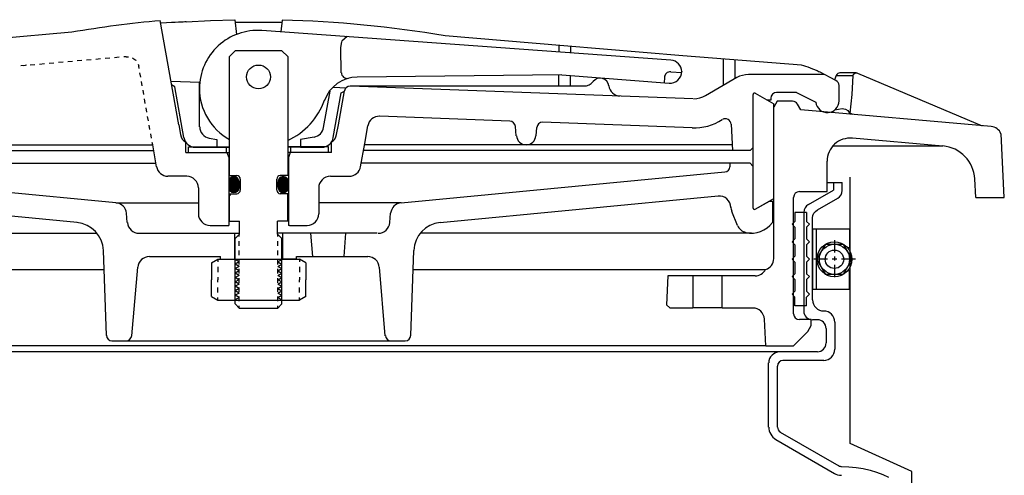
# Model space of a CAD drawing. Extents: x -285 to 5863, y 308 to 3178.
# Tile 174 of 256: x 483 to 494, y 982 to 987. Entities that reach past the tile are written whole.
import ezdxf

# ---------------------------------------------------------------- set-up
doc = ezdxf.new("R2010")
doc.units = 0
doc.header["$MEASUREMENT"] = 0
doc.layers.get('DEFPOINTS').update_dxf_attribs({"linetype": 'CONTINUOUS'})
doc.layers.add('SPILL-BUCKET', color=1, linetype='CONTINUOUS')

msp = doc.modelspace()

# ---------------------------------------------------------------- linework, layer by layer
at = {"layer": 'DEFPOINTS', "linetype": 'Continuous'}
msp.add_lwpolyline([(492.54201, 978.26586), (492.54201, 982.07148), (491.87954, 982.37301), (491.87954, 985.23223)], dxfattribs=at)
at = {"layer": 'SPILL-BUCKET', "linetype": 'Continuous'}
for p, q in [((484.67653, 985.79621), (484.47929, 986.91462)), ((484.54539, 986.89117), (484.48355, 986.88797)), ((484.59763, 986.8933), (484.54539, 986.89117)), ((484.64028, 986.89543), (484.59763, 986.8933)), ((484.67546, 986.89756), (484.64028, 986.89543)), ((484.70425, 986.89863), (484.67546, 986.89756)), ((484.72451, 986.8997), (484.70425, 986.89863)), ((484.7405, 986.90076), (484.72451, 986.8997)), ((484.7501, 986.90076), (484.7405, 986.90076)), ((484.75543, 986.90183), (484.7501, 986.90076)), ((484.75543, 986.90183), (485.01664, 986.91569)), ((485.01664, 986.91569), (485.27785, 986.92529)), ((485.27785, 986.92529), (485.29491, 986.76749)), ((485.53373, 986.8965), (485.28105, 986.8933)), ((485.78535, 986.89437), (485.53373, 986.8965)), ((485.77468, 986.79415), (485.78854, 986.91996)), ((483.53146, 986.79095), (479.88517, 986.46897)), ((489.95727, 986.49029), (485.56891, 986.80907)), ((488.809, 986.64595), (487.53493, 986.75043)), ((486.41652, 986.62356), (486.42718, 986.68966)), ((486.48475, 986.74297), (486.42825, 986.69606)), ((488.75569, 986.65021), (488.75569, 986.57772)), ((490.08307, 986.53827), (488.809, 986.64595)), ((485.22028, 986.52867), (485.28318, 986.59158)), ((485.78321, 986.59158), (485.28318, 986.59158)), ((485.78321, 986.59158), (485.84612, 986.52867)), ((486.42078, 986.35595), (486.41652, 986.62356)), ((488.88043, 986.63955), (488.88043, 986.56812)), ((491.35715, 986.43698), (490.08307, 986.53827)), ((483.03463, 986.43272), (482.98452, 986.42845)), ((483.04209, 986.43591), (483.01331, 986.43058)), ((483.13485, 986.44125), (483.08474, 986.43698)), ((483.23507, 986.45084), (483.18496, 986.44551)), ((483.33529, 986.45937), (483.28518, 986.45511)), ((483.43658, 986.4679), (483.38646, 986.46363)), ((483.53679, 986.47749), (483.48669, 986.47216)), ((483.63702, 986.48602), (483.5869, 986.48176)), ((483.73723, 986.49455), (483.68713, 986.49029)), ((483.83745, 986.50308), (483.78734, 986.49882)), ((483.93767, 986.51268), (483.88757, 986.50841)), ((484.03896, 986.52121), (483.98885, 986.51694)), ((484.11359, 986.5276), (484.08907, 986.52547)), ((484.11359, 986.5276), (484.13705, 986.52654)), ((484.18076, 986.51481), (484.18503, 986.51268)), ((484.18503, 986.51268), (484.21488, 986.49029)), ((484.21488, 986.49029), (484.21701, 986.48602)), ((484.24047, 986.44658), (484.24793, 986.42525)), ((485.22028, 985.25247), (485.22028, 986.52867)), ((485.84612, 986.52867), (485.84612, 985.25247)), ((490.51807, 986.50308), (490.51807, 986.21842)), ((490.64281, 986.49242), (490.64281, 986.28985)), ((484.25219, 986.4018), (484.24793, 986.42525)), ((484.26925, 986.30797), (484.26072, 986.35488)), ((488.78768, 986.33143), (486.5903, 986.30797)), ((488.75569, 986.21202), (488.75569, 986.33036)), ((488.78768, 986.33143), (489.93807, 986.24294)), ((489.95407, 986.36555), (490.07241, 986.35702)), ((490.07241, 986.36874), (490.07241, 986.36661)), ((490.07348, 986.35702), (490.07241, 986.35702)), ((491.6013, 986.33569), (490.78888, 986.33569)), ((491.72711, 986.27172), (491.54906, 986.36342)), ((491.7367, 986.33569), (491.7303, 986.3261)), ((491.74736, 986.34636), (491.7367, 986.33569)), ((491.75909, 986.35169), (491.74736, 986.34636)), ((491.76869, 986.35275), (491.75909, 986.35169)), ((491.94034, 986.35275), (491.76869, 986.35275)), ((491.91262, 986.3261), (491.91688, 986.33996)), ((491.91688, 986.33996), (491.92541, 986.34849)), ((491.92541, 986.34849), (491.93288, 986.35169)), ((491.93288, 986.35169), (491.94034, 986.35275)), ((491.94567, 986.35275), (491.94034, 986.35275)), ((491.94567, 986.35275), (491.95207, 986.35275)), ((491.95207, 986.35275), (491.9574, 986.35062)), ((491.9574, 986.35062), (493.29544, 985.78449)), ((484.28525, 986.21415), (484.27672, 986.26106)), ((484.90042, 986.24933), (484.59443, 986.26106)), ((484.63495, 986.20562), (484.59977, 986.22481)), ((484.90042, 985.77596), (484.90042, 986.24933)), ((488.88043, 986.21202), (488.88043, 986.32397)), ((489.8869, 986.30478), (489.88583, 986.24614)), ((490.66414, 986.30264), (490.32936, 986.1086)), ((491.7303, 986.3261), (491.71218, 986.27919)), ((491.7303, 986.3261), (491.91262, 986.3261)), ((491.89983, 986.12139), (491.91262, 986.3261)), ((484.3023, 986.12033), (484.29377, 986.16724)), ((484.7309, 985.65868), (484.63495, 986.20562)), ((486.231, 985.76529), (486.30031, 986.15658)), ((486.33442, 985.65868), (486.41972, 986.13845)), ((486.47196, 986.1907), (486.33655, 986.19603)), ((486.38986, 985.79621), (486.45383, 986.16084)), ((486.41972, 986.13845), (486.4549, 986.15871)), ((489.0233, 986.21202), (486.51674, 986.21202)), ((490.19502, 986.07555), (486.5178, 986.21202)), ((490.83685, 986.12139), (490.83685, 984.9017)), ((490.86031, 986.13525), (491.05968, 986.02011)), ((491.3049, 986.14272), (491.0906, 986.14272)), ((491.3049, 986.14272), (491.51067, 986.03823)), ((491.76016, 986.05209), (491.76016, 986.21415)), ((491.88063, 985.91989), (491.89983, 986.12139)), ((484.3183, 986.0265), (484.30977, 986.07342)), ((491.02876, 986.06169), (490.98612, 986.06169)), ((491.02876, 986.06169), (490.98612, 986.06169)), ((491.02876, 986.08088), (491.02876, 986.06169)), ((491.09593, 986.0489), (491.05968, 985.98706)), ((491.05968, 985.00405), (491.05968, 986.02011)), ((491.26119, 986.0489), (491.09593, 986.0489)), ((491.35075, 985.9572), (491.31556, 986.01798)), ((484.33536, 985.93268), (484.32683, 985.97959)), ((491.05968, 984.36008), (491.05968, 985.98706)), ((493.3914, 985.77915), (491.35075, 985.9572)), ((491.71644, 985.9572), (491.79321, 985.97)), ((491.79321, 985.97), (491.82946, 985.96467)), ((491.82946, 985.96467), (491.85505, 985.95081)), ((491.85505, 985.95081), (491.87957, 985.91136)), ((491.88063, 985.91989), (491.87957, 985.91136)), ((491.90942, 985.90816), (491.88063, 985.91989)), ((484.35135, 985.83886), (484.34282, 985.88577)), ((488.229, 985.83566), (486.83339, 985.8879)), ((490.18329, 985.76316), (488.57977, 985.82287)), ((490.60336, 985.80261), (490.61829, 985.51901)), ((484.36841, 985.74504), (484.35988, 985.79195)), ((484.3844, 985.65121), (484.37587, 985.69813)), ((484.67653, 985.79621), (484.69466, 985.69066)), ((486.37067, 985.69066), (486.38986, 985.79621)), ((486.6724, 985.59684), (486.70545, 985.78449)), ((488.29831, 985.67787), (488.28871, 985.77915)), ((488.51047, 985.67787), (488.51794, 985.76849)), ((493.5332, 985.01471), (493.49801, 985.69919)), ((484.39719, 985.58085), (484.39293, 985.6043)), ((484.75223, 985.49769), (484.75223, 985.60869)), ((485.00384, 985.65228), (485.08381, 985.63842)), ((485.08381, 985.63842), (485.08381, 985.55526)), ((486.12972, 985.66401), (485.98259, 985.63842)), ((485.98259, 985.63842), (485.98259, 985.55526)), ((486.31417, 985.49769), (486.31417, 985.60857)), ((486.62762, 985.34629), (486.6724, 985.59684)), ((492.8743, 985.56805), (491.90409, 985.65335)), ((480.4513, 985.58085), (482.99945, 985.58085)), ((480.4513, 985.51901), (484.40785, 985.51901)), ((482.99945, 985.58085), (484.39719, 985.58085)), ((484.43771, 985.34629), (484.39719, 985.58085)), ((484.75223, 985.49769), (485.22028, 985.49769)), ((484.75223, 985.49769), (485.22028, 985.49769)), ((484.78208, 985.55952), (485.22028, 985.55952)), ((484.78208, 985.55846), (484.78315, 985.55952)), ((484.78208, 985.49769), (484.78208, 985.55952)), ((484.85458, 985.55526), (485.08381, 985.55526)), ((485.08381, 985.55526), (485.22028, 985.55526)), ((485.18936, 985.49769), (485.18936, 985.55952)), ((485.19256, 985.49769), (485.21281, 985.44331)), ((486.28431, 985.55952), (485.84612, 985.55952)), ((485.98259, 985.55526), (485.84612, 985.55526)), ((486.28431, 985.49769), (485.84612, 985.49769)), ((486.31417, 985.49769), (485.84612, 985.49769)), ((485.87277, 985.49769), (485.85358, 985.44331)), ((485.87704, 985.56059), (485.87704, 985.49769)), ((485.98259, 985.55526), (486.21181, 985.55526)), ((486.28431, 985.49769), (486.28431, 985.55952)), ((490.61509, 985.51901), (486.65854, 985.51901)), ((488.38786, 985.58085), (486.6692, 985.58085)), ((490.61509, 985.58085), (488.38786, 985.58085)), ((490.80594, 985.51901), (490.61509, 985.51901)), ((490.83685, 985.54993), (490.80594, 985.51901)), ((492.8743, 985.56805), (491.69299, 985.56805)), ((480.26046, 985.38361), (484.43131, 985.38361)), ((485.21281, 985.44331), (485.21281, 984.71618)), ((485.85358, 985.44331), (485.85358, 984.71618)), ((490.80594, 985.38361), (486.63402, 985.38361)), ((490.59057, 985.34416), (490.59377, 985.38361)), ((490.83685, 985.35162), (490.80594, 985.38361)), ((491.63222, 985.07975), (491.63222, 985.40386)), ((484.00378, 984.95927), (480.52913, 985.28978)), ((487.06262, 984.95927), (490.5362, 985.28978)), ((484.76289, 985.24287), (484.56138, 985.24287)), ((485.22028, 985.25247), (485.30024, 985.25247)), ((485.33862, 985.09467), (485.33862, 985.21302)), ((485.72777, 985.09467), (485.72777, 985.21302)), ((485.84612, 985.25247), (485.76615, 985.25247)), ((486.3035, 985.24287), (486.50501, 985.24287)), ((491.63222, 985.17464), (491.79428, 985.17464)), ((491.70045, 985.17464), (491.70045, 985.09361)), ((493.22614, 985.01471), (493.21654, 985.21409)), ((484.88763, 985.11813), (484.88763, 984.84093)), ((486.17876, 985.11813), (486.17876, 984.84093)), ((491.33476, 985.07975), (491.63222, 985.07975)), ((491.43391, 984.93901), (491.70045, 985.09361)), ((483.58584, 984.7471), (480.60376, 985.03177)), ((484.00378, 984.95927), (484.88763, 984.95927)), ((485.22028, 985.05523), (485.30024, 985.05523)), ((485.23733, 985.05523), (485.22028, 985.03817)), ((485.22028, 984.76203), (485.22028, 985.05523)), ((485.84612, 985.05523), (485.76615, 985.05523)), ((485.84612, 984.76203), (485.84612, 985.05523)), ((487.06262, 984.95927), (486.17876, 984.95927)), ((487.48055, 984.7471), (490.46263, 985.03177)), ((490.86031, 984.8889), (491.05968, 985.00405)), ((490.86031, 984.8889), (491.01277, 984.97633)), ((491.01277, 984.97633), (491.04476, 984.97633)), ((491.04476, 984.97633), (491.04476, 984.74604)), ((491.27292, 983.76623), (491.27292, 985.01684)), ((493.22614, 985.01471), (493.33169, 985.01471)), ((493.33169, 985.01471), (493.5332, 985.01471)), ((490.6716, 984.71405), (490.60869, 984.86651)), ((491.41259, 984.85265), (491.28784, 984.85265)), ((491.28784, 984.85265), (491.28784, 984.75883)), ((491.38167, 984.85585), (491.38167, 983.79608)), ((491.41259, 984.85265), (491.41259, 984.75883)), ((484.12532, 984.74497), (484.11679, 984.84519)), ((485.22028, 984.76203), (485.33009, 984.76203)), ((485.33009, 984.62236), (485.33009, 984.76203)), ((485.7363, 984.62236), (485.7363, 984.76203)), ((485.84612, 984.76203), (485.7363, 984.76203)), ((486.94107, 984.74497), (486.9496, 984.84519)), ((491.25693, 984.72791), (491.28784, 984.75883)), ((491.44457, 984.72791), (491.41259, 984.75883)), ((485.01237, 984.71618), (485.21281, 984.71618)), ((485.86637, 984.71618), (485.85358, 984.71618)), ((485.86637, 984.71618), (486.05402, 984.71618)), ((491.25693, 984.72791), (491.28784, 984.69593)), ((491.28784, 984.69593), (491.28784, 984.57118)), ((491.44457, 984.72791), (491.41259, 984.69593)), ((491.41259, 984.69593), (491.41259, 984.57118)), ((480.24446, 984.63302), (483.79907, 984.63302)), ((484.25006, 984.63089), (485.33009, 984.63089)), ((485.27572, 984.63089), (485.27572, 984.35155)), ((485.33009, 984.62236), (485.28318, 984.57545)), ((485.28318, 983.87178), (485.28318, 984.57545)), ((485.32689, 984.59464), (485.32689, 984.61916)), ((485.32689, 984.49549), (485.32689, 984.54453)), ((486.80567, 984.63089), (485.7363, 984.63089)), ((485.7363, 984.62236), (485.78321, 984.57545)), ((485.7395, 984.59464), (485.7395, 984.61916)), ((485.7395, 984.49549), (485.7395, 984.54453)), ((485.78321, 983.87178), (485.78321, 984.57545)), ((485.79068, 984.63089), (485.79068, 984.35155)), ((486.11373, 984.38034), (486.0956, 984.63089)), ((486.45277, 984.38034), (486.46983, 984.63089)), ((490.82193, 984.63302), (487.26732, 984.63302)), ((491.25693, 984.54027), (491.28784, 984.57118)), ((491.25693, 984.54027), (491.28784, 984.50828)), ((491.44457, 984.54027), (491.41259, 984.57118)), ((491.44457, 984.54027), (491.41259, 984.50828)), ((483.90036, 983.5338), (483.86837, 984.44751)), ((485.32689, 984.39633), (485.32689, 984.44644)), ((485.7395, 984.39633), (485.7395, 984.44644)), ((487.16603, 983.5338), (487.19802, 984.44751)), ((491.28784, 984.50828), (491.28784, 984.38354)), ((491.41259, 984.50828), (491.41259, 984.38354)), ((484.36201, 984.38034), (485.12645, 984.38034)), ((485.0273, 984.31211), (485.09553, 984.35155)), ((485.09553, 984.35155), (485.97086, 984.35155)), ((485.09553, 984.35155), (485.09553, 984.32383)), ((485.12645, 984.35155), (485.12645, 984.38034)), ((485.12645, 984.35155), (485.27572, 984.35155)), ((485.32689, 984.29718), (485.32689, 984.34729)), ((485.7395, 984.29718), (485.7395, 984.34729)), ((485.93994, 984.35155), (485.79068, 984.35155)), ((485.93994, 984.35155), (485.93994, 984.38034)), ((485.93994, 984.38034), (486.70438, 984.38034)), ((486.03909, 984.31211), (485.97086, 984.35155)), ((485.97086, 984.35155), (485.97086, 984.32383)), ((491.25693, 984.35262), (491.28784, 984.38354)), ((491.25693, 984.35262), (491.28784, 984.32063)), ((491.28784, 984.32063), (491.28784, 984.19589)), ((491.44457, 984.35262), (491.41259, 984.38354)), ((491.44457, 984.35262), (491.41259, 984.32063)), ((491.41259, 984.32063), (491.41259, 984.19589)), ((480.09413, 984.24067), (483.87584, 984.24067)), ((484.1733, 983.5306), (484.23727, 984.26626)), ((485.0273, 984.31211), (485.0273, 984.13192)), ((485.09553, 984.26946), (485.09553, 984.21402)), ((485.32689, 984.19909), (485.32689, 984.24814)), ((485.7395, 984.19909), (485.7395, 984.24814)), ((485.97086, 984.26946), (485.97086, 984.21402)), ((486.03909, 984.31211), (486.03909, 984.13192)), ((486.89309, 983.5306), (486.82913, 984.26626)), ((487.19078, 984.24067), (490.97226, 984.24067)), ((485.0273, 983.95281), (485.0273, 984.13192)), ((485.09553, 984.15964), (485.09553, 984.13192)), ((485.09553, 984.10527), (485.09553, 984.13192)), ((485.32689, 984.09994), (485.32689, 984.14898)), ((485.7395, 984.09994), (485.7395, 984.14898)), ((485.97086, 984.15964), (485.97086, 984.13192)), ((485.97086, 984.10527), (485.97086, 984.13192)), ((486.03909, 983.95281), (486.03909, 984.13192)), ((489.92421, 984.17244), (489.90822, 983.86325)), ((490.19289, 984.17244), (489.92421, 984.17244)), ((490.19289, 984.17244), (490.19289, 983.82913)), ((490.50634, 984.17244), (490.19289, 984.17244)), ((490.50634, 983.82913), (490.50634, 984.17244)), ((490.86031, 984.17244), (490.50634, 984.17244)), ((491.25693, 984.16497), (491.28784, 984.19589)), ((491.25693, 984.16497), (491.28784, 984.13299)), ((491.28784, 984.13299), (491.28784, 984.00825)), ((491.44457, 984.16497), (491.41259, 984.19589)), ((491.44457, 984.16497), (491.41259, 984.13299)), ((491.41259, 984.13299), (491.41259, 984.00825)), ((485.09553, 983.99545), (485.09553, 984.04983)), ((485.32689, 984.00078), (485.32689, 984.04983)), ((485.7395, 984.00078), (485.7395, 984.04983)), ((485.97086, 983.99545), (485.97086, 984.04983)), ((491.25693, 983.97733), (491.28784, 984.00825)), ((491.44457, 983.97733), (491.41259, 984.00825)), ((485.0273, 983.95281), (485.09553, 983.91336)), ((485.09553, 983.91336), (485.09553, 983.94108)), ((485.09553, 983.91336), (485.97086, 983.91336)), ((485.32689, 983.90163), (485.32689, 983.95067)), ((485.7395, 983.90163), (485.7395, 983.95067)), ((486.03909, 983.95281), (485.97086, 983.91336)), ((485.97086, 983.91336), (485.97086, 983.94108)), ((491.25693, 983.97733), (491.28784, 983.94534)), ((491.28784, 983.85152), (491.28784, 983.94534)), ((491.44457, 983.97733), (491.41259, 983.94534)), ((491.41259, 983.85152), (491.41259, 983.94534)), ((485.33009, 983.8238), (485.28318, 983.87178)), ((485.32689, 983.827), (485.32689, 983.85259)), ((485.7363, 983.8238), (485.33009, 983.8238)), ((485.78321, 983.87178), (485.7363, 983.8238)), ((485.7395, 983.827), (485.7395, 983.85259)), ((489.90822, 983.86325), (489.9434, 983.82913)), ((489.9434, 983.82913), (490.19289, 983.82913)), ((490.50634, 983.82913), (490.19289, 983.82913)), ((490.50634, 983.82913), (490.83472, 983.82913)), ((491.41259, 983.85152), (491.28784, 983.85152)), ((490.97546, 983.42185), (490.95946, 983.70972)), ((491.4627, 983.70332), (491.33476, 983.70332)), ((491.4627, 983.64148), (491.4627, 983.70332)), ((491.52773, 983.70226), (491.47549, 983.70226)), ((491.42645, 983.57751), (491.4627, 983.63935)), ((491.4627, 983.63935), (491.4627, 983.64148)), ((491.62156, 983.60843), (491.62156, 983.45277)), ((491.71538, 983.67667), (491.71538, 983.38454)), ((483.96006, 983.47516), (487.10633, 983.47516)), ((491.27185, 983.42185), (491.42645, 983.57751)), ((485.53266, 983.42185), (480.09094, 983.42185)), ((490.90083, 983.42185), (480.16663, 983.42185)), ((490.97546, 983.42185), (485.53266, 983.42185)), ((490.97546, 983.42185), (491.27185, 983.42185)), ((491.12579, 983.35895), (479.94061, 983.35895)), ((491.52773, 983.35895), (491.12579, 983.35895)), ((491.59597, 983.26513), (491.15884, 983.26513)), ((491.00531, 982.54973), (491.00531, 983.23847)), ((491.09913, 982.54973), (491.09913, 983.20435)), ((491.13005, 982.49535), (491.75696, 982.13285)), ((491.08314, 982.41432), (491.71005, 982.05183)), ((491.78788, 982.12433), (491.86677, 982.12219)), ((491.86677, 982.12219), (491.9446, 982.11473)), ((491.9446, 982.11473), (492.0203, 982.103)), ((492.0203, 982.103), (492.09387, 982.08701)), ((492.09387, 982.08701), (492.16317, 982.06569)), ((492.16317, 982.06569), (492.22927, 982.04116)), ((492.22927, 982.04116), (492.29004, 982.01238))]:
    msp.add_line(p, q, dxfattribs=at)
at = {"layer": 'SPILL-BUCKET', "color": 7, "linetype": 'Continuous'}
for p, q in [((485.26399, 985.23967), (485.21281, 985.18743)), ((485.26612, 985.23967), (485.21281, 985.18636)), ((485.26719, 985.23967), (485.21281, 985.1853)), ((485.26825, 985.23967), (485.21281, 985.18317)), ((485.27039, 985.23967), (485.21281, 985.1821)), ((485.27145, 985.23967), (485.21281, 985.18103)), ((485.27252, 985.23967), (485.21281, 985.1789)), ((485.27465, 985.23861), (485.21281, 985.17783)), ((485.27572, 985.23861), (485.21281, 985.17677)), ((485.27678, 985.23861), (485.21281, 985.17464)), ((485.27785, 985.23861), (485.21281, 985.17357)), ((485.27892, 985.23861), (485.21281, 985.1725)), ((485.26292, 985.23861), (485.21281, 985.18956)), ((485.27998, 985.23754), (485.21281, 985.17037)), ((485.28105, 985.23754), (485.21281, 985.16931)), ((485.28211, 985.23754), (485.21281, 985.16824)), ((485.28318, 985.23754), (485.21281, 985.16611)), ((485.28425, 985.23647), (485.21281, 985.16504)), ((485.28531, 985.23647), (485.21281, 985.16397)), ((485.28638, 985.23647), (485.21281, 985.16184)), ((485.28744, 985.23541), (485.21281, 985.16078)), ((485.28851, 985.23541), (485.21281, 985.15971)), ((485.28958, 985.23541), (485.21281, 985.15758)), ((485.29064, 985.23434), (485.21281, 985.15651)), ((485.29171, 985.23434), (485.21281, 985.15545)), ((485.29278, 985.23328), (485.21281, 985.15331)), ((485.29384, 985.23328), (485.21281, 985.15225)), ((485.29491, 985.23221), (485.21281, 985.15118)), ((485.29597, 985.23221), (485.21281, 985.14905)), ((485.29704, 985.23221), (485.21281, 985.14798)), ((485.29704, 985.23114), (485.21281, 985.14692)), ((485.29811, 985.23114), (485.21281, 985.14478)), ((485.29917, 985.23008), (485.21281, 985.14372)), ((485.30024, 985.22901), (485.21281, 985.14265)), ((485.30131, 985.22901), (485.21281, 985.14052)), ((485.30131, 985.22795), (485.21281, 985.13945)), ((485.30237, 985.22795), (485.21281, 985.13839)), ((485.30344, 985.22688), (485.21281, 985.13625)), ((485.3045, 985.22688), (485.21281, 985.13519)), ((485.3045, 985.22581), (485.21281, 985.13412)), ((485.30557, 985.22475), (485.21281, 985.13199)), ((485.30664, 985.22475), (485.21281, 985.13092)), ((485.30664, 985.22368), (485.21281, 985.12986)), ((485.3077, 985.22261), (485.21281, 985.12772)), ((485.30877, 985.22261), (485.21281, 985.12666)), ((485.30877, 985.22155), (485.21281, 985.12559)), ((485.30983, 985.22048), (485.21281, 985.12453)), ((485.3109, 985.22048), (485.21281, 985.12239)), ((485.3109, 985.21941), (485.21281, 985.12133)), ((485.31197, 985.21835), (485.21281, 985.12026)), ((485.31197, 985.21728), (485.21281, 985.11813)), ((485.21281, 985.18423), (485.21281, 985.12453)), ((485.25759, 985.23861), (485.21388, 985.19383)), ((485.25972, 985.23861), (485.21388, 985.19276)), ((485.26079, 985.23861), (485.21388, 985.19063)), ((485.25653, 985.23754), (485.21388, 985.19596)), ((485.31303, 985.21728), (485.21388, 985.11706)), ((485.31303, 985.21622), (485.21388, 985.116)), ((485.3141, 985.21515), (485.21388, 985.11493)), ((485.31517, 985.21409), (485.21388, 985.11386)), ((485.31517, 985.21409), (485.21388, 985.1128)), ((485.25439, 985.23754), (485.21495, 985.19809)), ((485.25226, 985.23647), (485.21495, 985.20023)), ((485.31623, 985.21302), (485.21495, 985.11173)), ((485.31623, 985.21195), (485.21495, 985.11067)), ((485.3173, 985.21089), (485.21495, 985.1096)), ((485.3173, 985.20982), (485.21495, 985.10853)), ((485.25013, 985.23647), (485.21601, 985.20236)), ((485.31836, 985.20875), (485.21601, 985.10747)), ((485.31836, 985.20769), (485.21601, 985.1064)), ((485.31836, 985.20769), (485.21601, 985.10534)), ((485.248, 985.23541), (485.21708, 985.20449)), ((485.31943, 985.20662), (485.21708, 985.10427)), ((485.31943, 985.20555), (485.21708, 985.1032)), ((485.24586, 985.23434), (485.21814, 985.20662)), ((485.3205, 985.20449), (485.21814, 985.10214)), ((485.3205, 985.20342), (485.21814, 985.10107)), ((485.3205, 985.20236), (485.21814, 985.1)), ((485.24267, 985.23328), (485.21921, 985.20982)), ((485.32156, 985.20129), (485.21921, 985.09894)), ((485.32156, 985.20023), (485.21921, 985.09787)), ((485.32156, 985.19916), (485.22028, 985.09681)), ((485.32263, 985.19809), (485.22028, 985.09681)), ((485.23947, 985.23114), (485.22134, 985.21302)), ((485.32263, 985.19703), (485.22134, 985.09574)), ((485.32263, 985.19596), (485.22134, 985.09467)), ((485.32263, 985.19489), (485.22241, 985.09361)), ((485.32263, 985.19276), (485.22241, 985.09254)), ((485.32369, 985.19169), (485.22347, 985.09254)), ((485.2352, 985.22795), (485.22454, 985.21728)), ((485.32369, 985.19063), (485.22454, 985.09148)), ((485.32369, 985.18956), (485.22454, 985.09041)), ((485.32369, 985.1885), (485.22561, 985.08934)), ((485.32369, 985.18636), (485.22561, 985.08934)), ((485.32369, 985.1853), (485.22667, 985.08828)), ((485.32369, 985.18423), (485.22774, 985.08721)), ((485.32369, 985.18317), (485.22774, 985.08721)), ((485.32369, 985.18103), (485.22881, 985.08614)), ((485.32369, 985.17997), (485.22987, 985.08508)), ((485.32369, 985.1789), (485.22987, 985.08508)), ((485.32369, 985.17677), (485.23094, 985.08401)), ((485.32369, 985.1757), (485.232, 985.08295)), ((485.32369, 985.17464), (485.232, 985.08295)), ((485.32369, 985.1725), (485.23307, 985.08188)), ((485.32369, 985.17144), (485.23414, 985.08081)), ((485.32369, 985.17037), (485.23414, 985.08081)), ((485.32369, 985.16824), (485.2352, 985.07975)), ((485.32369, 985.16717), (485.23627, 985.07975)), ((485.32369, 985.16611), (485.23733, 985.07868)), ((485.32369, 985.18423), (485.32369, 985.12453)), ((485.79387, 985.23967), (485.7427, 985.18743)), ((485.79494, 985.23967), (485.7427, 985.18636)), ((485.79707, 985.23967), (485.7427, 985.1853)), ((485.79814, 985.23967), (485.7427, 985.18317)), ((485.79921, 985.23967), (485.7427, 985.1821)), ((485.80134, 985.23967), (485.7427, 985.18103)), ((485.8024, 985.23967), (485.7427, 985.1789)), ((485.78854, 985.23861), (485.7427, 985.19276)), ((485.79068, 985.23861), (485.7427, 985.19063)), ((485.79174, 985.23861), (485.7427, 985.18956)), ((485.80347, 985.23861), (485.7427, 985.17783)), ((485.80454, 985.23861), (485.7427, 985.17677)), ((485.8056, 985.23861), (485.7427, 985.17464)), ((485.80773, 985.23861), (485.7427, 985.17357)), ((485.8088, 985.23861), (485.7427, 985.1725)), ((485.80987, 985.23754), (485.7427, 985.17037)), ((485.81093, 985.23754), (485.7427, 985.16931)), ((485.812, 985.23754), (485.7427, 985.16824)), ((485.81307, 985.23754), (485.7427, 985.16611)), ((485.81413, 985.23647), (485.7427, 985.16504)), ((485.8152, 985.23647), (485.7427, 985.16397)), ((485.81626, 985.23647), (485.7427, 985.16184)), ((485.81733, 985.23541), (485.7427, 985.16078)), ((485.8184, 985.23541), (485.7427, 985.15971)), ((485.81946, 985.23541), (485.7427, 985.15758)), ((485.82053, 985.23434), (485.7427, 985.15651)), ((485.8216, 985.23434), (485.7427, 985.15545)), ((485.82266, 985.23328), (485.7427, 985.15331)), ((485.82373, 985.23328), (485.7427, 985.15225)), ((485.82373, 985.23221), (485.7427, 985.15118)), ((485.82479, 985.23221), (485.7427, 985.14905)), ((485.82586, 985.23221), (485.7427, 985.14798)), ((485.82693, 985.23114), (485.7427, 985.14692)), ((485.82799, 985.23114), (485.7427, 985.14478)), ((485.82906, 985.23008), (485.7427, 985.14372)), ((485.82906, 985.22901), (485.7427, 985.14265)), ((485.83012, 985.22901), (485.7427, 985.14052)), ((485.83119, 985.22795), (485.7427, 985.13945)), ((485.83226, 985.22795), (485.7427, 985.13839)), ((485.83226, 985.22688), (485.7427, 985.13625)), ((485.83332, 985.22688), (485.7427, 985.13519)), ((485.83439, 985.22581), (485.7427, 985.13412)), ((485.83546, 985.22475), (485.7427, 985.13199)), ((485.83546, 985.22475), (485.7427, 985.13092)), ((485.83652, 985.22368), (485.7427, 985.12986)), ((485.83759, 985.22261), (485.7427, 985.12772)), ((485.83759, 985.22261), (485.7427, 985.12666)), ((485.83865, 985.22155), (485.7427, 985.12559)), ((485.83865, 985.22048), (485.7427, 985.12453)), ((485.83972, 985.22048), (485.7427, 985.12239)), ((485.84079, 985.21941), (485.7427, 985.12133)), ((485.84079, 985.21835), (485.7427, 985.12026)), ((485.84185, 985.21728), (485.7427, 985.11813)), ((485.84185, 985.21728), (485.7427, 985.11706)), ((485.84292, 985.21622), (485.7427, 985.116)), ((485.84399, 985.21515), (485.7427, 985.11493)), ((485.7427, 985.12453), (485.7427, 985.18423)), ((485.78748, 985.23861), (485.74377, 985.19383)), ((485.78321, 985.23754), (485.74377, 985.19809)), ((485.78535, 985.23754), (485.74377, 985.19596)), ((485.84399, 985.21409), (485.74377, 985.11386)), ((485.84505, 985.21409), (485.74377, 985.1128)), ((485.84505, 985.21302), (485.74377, 985.11173)), ((485.84612, 985.21195), (485.74377, 985.11067)), ((485.78108, 985.23647), (485.74483, 985.20023)), ((485.84612, 985.21089), (485.74483, 985.1096)), ((485.84718, 985.20982), (485.74483, 985.10853)), ((485.84718, 985.20875), (485.74483, 985.10747)), ((485.78001, 985.23647), (485.7459, 985.20236)), ((485.77682, 985.23541), (485.7459, 985.20449)), ((485.84825, 985.20769), (485.7459, 985.1064)), ((485.84825, 985.20769), (485.7459, 985.10534)), ((485.84825, 985.20662), (485.7459, 985.10427)), ((485.77468, 985.23434), (485.74696, 985.20662)), ((485.84932, 985.20555), (485.74696, 985.1032)), ((485.84932, 985.20449), (485.74696, 985.10214)), ((485.85038, 985.20342), (485.74803, 985.10107)), ((485.85038, 985.20236), (485.74803, 985.1)), ((485.85038, 985.20129), (485.74803, 985.09894)), ((485.77149, 985.23328), (485.7491, 985.20982)), ((485.85145, 985.20023), (485.7491, 985.09787)), ((485.85145, 985.19916), (485.7491, 985.09681)), ((485.76829, 985.23114), (485.75016, 985.21302)), ((485.85145, 985.19809), (485.75016, 985.09681)), ((485.85145, 985.19703), (485.75016, 985.09574)), ((485.85251, 985.19596), (485.75123, 985.09467)), ((485.85251, 985.19489), (485.75123, 985.09361)), ((485.85251, 985.19276), (485.75229, 985.09254)), ((485.76402, 985.22795), (485.75336, 985.21728)), ((485.85251, 985.19169), (485.75336, 985.09254)), ((485.85251, 985.19063), (485.75336, 985.09148)), ((485.85358, 985.18956), (485.75443, 985.09041)), ((485.85358, 985.1885), (485.75443, 985.08934)), ((485.85358, 985.18636), (485.75549, 985.08934)), ((485.85358, 985.1853), (485.75549, 985.08828)), ((485.85358, 985.18423), (485.75656, 985.08721)), ((485.85358, 985.18317), (485.75763, 985.08721)), ((485.85358, 985.18103), (485.75763, 985.08614)), ((485.85358, 985.17997), (485.75869, 985.08508)), ((485.85358, 985.1789), (485.75976, 985.08508)), ((485.85358, 985.17677), (485.75976, 985.08401)), ((485.85358, 985.1757), (485.76082, 985.08295)), ((485.85358, 985.17464), (485.76189, 985.08295)), ((485.85358, 985.1725), (485.76296, 985.08188)), ((485.85358, 985.17144), (485.76296, 985.08081)), ((485.85358, 985.17037), (485.76402, 985.08081)), ((485.85358, 985.16824), (485.76509, 985.07975)), ((485.85358, 985.16717), (485.76615, 985.07975)), ((485.85358, 985.16611), (485.76615, 985.07868)), ((485.85358, 985.18423), (485.85358, 985.12453)), ((485.32369, 985.16397), (485.2384, 985.07868)), ((485.32369, 985.16291), (485.2384, 985.07762)), ((485.32369, 985.16184), (485.23947, 985.07762)), ((485.32369, 985.15971), (485.24053, 985.07655)), ((485.32369, 985.15864), (485.2416, 985.07655)), ((485.32369, 985.15758), (485.24267, 985.07548)), ((485.32369, 985.15545), (485.24373, 985.07548)), ((485.32369, 985.15438), (485.2448, 985.07442)), ((485.32369, 985.15331), (485.2448, 985.07442)), ((485.32369, 985.15118), (485.24586, 985.07335)), ((485.32369, 985.15011), (485.24693, 985.07335)), ((485.32369, 985.14905), (485.248, 985.07335)), ((485.32369, 985.14692), (485.24906, 985.07228)), ((485.32369, 985.14585), (485.25013, 985.07228)), ((485.32369, 985.14478), (485.25119, 985.07228)), ((485.32369, 985.14265), (485.25226, 985.07122)), ((485.32369, 985.14158), (485.25333, 985.07122)), ((485.32369, 985.14052), (485.25439, 985.07122)), ((485.32369, 985.13839), (485.25546, 985.07015)), ((485.32369, 985.13732), (485.25653, 985.07015)), ((485.32369, 985.13625), (485.25759, 985.07015)), ((485.32369, 985.13412), (485.25972, 985.07015)), ((485.32369, 985.13306), (485.26079, 985.07015)), ((485.32369, 985.13199), (485.26186, 985.06909)), ((485.32369, 985.12986), (485.26292, 985.06909)), ((485.32369, 985.12879), (485.26399, 985.06909)), ((485.32369, 985.12772), (485.26612, 985.06909)), ((485.32369, 985.12559), (485.26719, 985.06909)), ((485.32369, 985.12453), (485.26825, 985.06909)), ((485.32369, 985.12346), (485.27039, 985.06909)), ((485.32369, 985.12133), (485.27145, 985.06909)), ((485.32369, 985.12026), (485.27252, 985.06909)), ((485.32369, 985.1192), (485.27465, 985.06909)), ((485.32369, 985.11706), (485.27572, 985.07015)), ((485.32369, 985.11493), (485.27785, 985.07015)), ((485.32263, 985.11386), (485.27998, 985.07015)), ((485.32263, 985.11173), (485.28105, 985.07122)), ((485.32156, 985.1096), (485.28318, 985.07122)), ((485.32156, 985.10747), (485.28531, 985.07228)), ((485.3205, 985.10534), (485.28744, 985.07228)), ((485.31943, 985.1032), (485.28958, 985.07335)), ((485.31836, 985.10107), (485.29171, 985.07442)), ((485.3173, 985.09787), (485.29491, 985.07655)), ((485.31517, 985.09467), (485.29917, 985.07762)), ((485.3109, 985.08934), (485.3045, 985.08188)), ((485.76615, 985.116), (485.84612, 985.12026)), ((485.85358, 985.16397), (485.76722, 985.07868)), ((485.85358, 985.16291), (485.76829, 985.07762)), ((485.85358, 985.16184), (485.76935, 985.07762)), ((485.85358, 985.15971), (485.77042, 985.07655)), ((485.85358, 985.15864), (485.77042, 985.07655)), ((485.85358, 985.15758), (485.77149, 985.07548)), ((485.85358, 985.15545), (485.77255, 985.07548)), ((485.85358, 985.15438), (485.77362, 985.07442)), ((485.85358, 985.15331), (485.77468, 985.07442)), ((485.85358, 985.15118), (485.77575, 985.07335)), ((485.85358, 985.15011), (485.77682, 985.07335)), ((485.85358, 985.14905), (485.77788, 985.07335)), ((485.85358, 985.14692), (485.77895, 985.07228)), ((485.85358, 985.14585), (485.78001, 985.07228)), ((485.85358, 985.14478), (485.78108, 985.07228)), ((485.85358, 985.14265), (485.78215, 985.07122)), ((485.85358, 985.14158), (485.78321, 985.07122)), ((485.85358, 985.14052), (485.78428, 985.07122)), ((485.85358, 985.13839), (485.78535, 985.07015)), ((485.85358, 985.13732), (485.78641, 985.07015)), ((485.85358, 985.13625), (485.78748, 985.07015)), ((485.85358, 985.13412), (485.78854, 985.07015)), ((485.85358, 985.13306), (485.78961, 985.07015)), ((485.85358, 985.13199), (485.79174, 985.06909)), ((485.85358, 985.12986), (485.79281, 985.06909)), ((485.85358, 985.12879), (485.79387, 985.06909)), ((485.85358, 985.12772), (485.79494, 985.06909)), ((485.85358, 985.12559), (485.79601, 985.06909)), ((485.85358, 985.12453), (485.79814, 985.06909)), ((485.85358, 985.12346), (485.79921, 985.06909)), ((485.85358, 985.12133), (485.80027, 985.06909)), ((485.85358, 985.12026), (485.8024, 985.06909)), ((485.85358, 985.1192), (485.80347, 985.06909)), ((485.85251, 985.11706), (485.8056, 985.07015)), ((485.85251, 985.11493), (485.80667, 985.07015)), ((485.85251, 985.11386), (485.8088, 985.07015)), ((485.85145, 985.11173), (485.81093, 985.07122)), ((485.85145, 985.1096), (485.81307, 985.07122)), ((485.85038, 985.10747), (485.81413, 985.07228)), ((485.85038, 985.10534), (485.81626, 985.07228)), ((485.84932, 985.1032), (485.81946, 985.07335)), ((485.84825, 985.10107), (485.8216, 985.07442)), ((485.84612, 985.09787), (485.82479, 985.07655)), ((485.84399, 985.09467), (485.82799, 985.07762)), ((485.84079, 985.08934), (485.83332, 985.08188)), ((491.516, 984.67673), (491.47549, 984.67673)), ((491.47549, 984.67673), (491.47549, 984.0253)), ((491.87317, 984.67673), (491.516, 984.67673)), ((491.516, 984.67673), (491.516, 984.0253)), ((491.87317, 984.67673), (491.87317, 984.47629)), ((491.71111, 984.55839), (491.71111, 984.42619)), ((491.71111, 984.55839), (491.71111, 984.42619)), ((491.5224, 984.35155), (491.61729, 984.51361)), ((491.61729, 984.51361), (491.80494, 984.51361)), ((491.80494, 984.51361), (491.89876, 984.35155)), ((491.87317, 984.47629), (491.85078, 984.47629)), ((485.32476, 984.32383), (485.27678, 984.35155)), ((485.32476, 984.32383), (485.28318, 984.29931)), ((485.74163, 984.32383), (485.78961, 984.35155)), ((485.74163, 984.32383), (485.78321, 984.29931)), ((491.63755, 984.35155), (491.48828, 984.35155)), ((491.63755, 984.35155), (491.48828, 984.35155)), ((491.61729, 984.18843), (491.5224, 984.35155)), ((491.7367, 984.35155), (491.68766, 984.35155)), ((491.7367, 984.35155), (491.68766, 984.35155)), ((491.71111, 984.38141), (491.71111, 984.33769)), ((491.71111, 984.38141), (491.71111, 984.33769)), ((491.93607, 984.35155), (491.78681, 984.35155)), ((491.93607, 984.35155), (491.78681, 984.35155)), ((491.89876, 984.35155), (491.80494, 984.18843)), ((485.32476, 984.27586), (485.28318, 984.29931)), ((485.32476, 984.27586), (485.28318, 984.25133)), ((485.32476, 984.22681), (485.28318, 984.25133)), ((485.32476, 984.22681), (485.28318, 984.20336)), ((485.74163, 984.27586), (485.78321, 984.29931)), ((485.74163, 984.27586), (485.78321, 984.25133)), ((485.74163, 984.22681), (485.78321, 984.25133)), ((485.74163, 984.22681), (485.78321, 984.20336)), ((491.71111, 984.29291), (491.71111, 984.16071)), ((491.71111, 984.29291), (491.71111, 984.16071)), ((491.87317, 984.22575), (491.85078, 984.22575)), ((491.87317, 984.0253), (491.87317, 984.22575)), ((485.32476, 984.17883), (485.28318, 984.20336)), ((485.32476, 984.17883), (485.28318, 984.15538)), ((485.32263, 984.13192), (485.28318, 984.15538)), ((485.32263, 984.13192), (485.28318, 984.10953)), ((485.32476, 984.08501), (485.28318, 984.10953)), ((485.74163, 984.17883), (485.78321, 984.20336)), ((485.74163, 984.17883), (485.78321, 984.15538)), ((485.74163, 984.08501), (485.78321, 984.10953)), ((485.74377, 984.13192), (485.78321, 984.15538)), ((485.74377, 984.13192), (485.78321, 984.10953)), ((491.80494, 984.18843), (491.61729, 984.18843)), ((485.32476, 984.08501), (485.28318, 984.06156)), ((485.32476, 984.03703), (485.28318, 984.06156)), ((485.32476, 984.03703), (485.28318, 984.01251)), ((485.32476, 983.98906), (485.28318, 984.01251)), ((485.74163, 984.08501), (485.78321, 984.06156)), ((485.74163, 984.03703), (485.78321, 984.06156)), ((485.74163, 984.03703), (485.78321, 984.01251)), ((485.74163, 983.98906), (485.78321, 984.01251)), ((491.516, 984.0253), (491.47549, 984.0253)), ((491.87317, 984.0253), (491.516, 984.0253)), ((485.32476, 983.94108), (485.27678, 983.91336)), ((485.32476, 983.98906), (485.28318, 983.96453)), ((485.32476, 983.94108), (485.28318, 983.96453)), ((485.74163, 983.98906), (485.78321, 983.96453)), ((485.74163, 983.94108), (485.78321, 983.96453)), ((485.74163, 983.94108), (485.78961, 983.91336))]:
    msp.add_line(p, q, dxfattribs=at)
at = {"layer": 'SPILL-BUCKET', "linetype": 'Continuous'}
msp.add_lwpolyline([(491.47549, 983.91656), (491.47549, 984.79715, -0.26788468), (491.52773, 984.88144), (491.74736, 985.00831, 0.26788468), (491.79428, 985.08952), (491.79428, 985.17464)], format="xyb", dxfattribs=at)
msp.add_circle((485.53266, 986.31011), 0.12794, dxfattribs=at)
msp.add_circle((485.53266, 986.31011), 0.12794, dxfattribs=at)
at = {"layer": 'SPILL-BUCKET', "color": 7, "linetype": 'Continuous'}
for radius in [0.18765, 0.16206, 0.09915]:
    msp.add_circle((491.71111, 984.35155), radius, dxfattribs=at)
at = {"layer": 'SPILL-BUCKET', "linetype": 'Continuous'}
for centre, radius, start, end in [((485.53266, 975.20169), 11.75985, 95.138936, 99.797941), ((485.53266, 975.16224), 11.75985, 80.202059, 88.758362), ((485.52413, 986.18536), 0.62478, 85.893503, 179.804452), ((489.94767, 986.36555), 0.12474, 0.97932, 86.088428), ((491.09274, 985.4721), 1.00007, 62.915831, 74.734168), ((486.48369, 986.35595), 0.06184, 180, 284.036243), ((489.9498, 986.30371), 0.06184, 86.054814, 179.01224), ((489.94767, 986.36768), 0.12474, 265.563526, 0), ((490.78888, 986.08621), 0.24948, 90, 119.957199), ((486.59457, 985.93268), 0.37529, 90.489696, 160.532806), ((489.0233, 986.33783), 0.12474, 270, 322.341226), ((489.19709, 986.20349), 0.09382, 6.556946, 142.471559), ((491.70045, 986.21842), 0.05971, 0, 63.434949), ((485.52413, 986.18536), 0.62478, 179.804452, 240.983416), ((486.51567, 986.15018), 0.06184, 90, 170.049373), ((489.41458, 986.23014), 0.12474, 186.394398, 268.041933), ((490.85285, 986.12139), 0.01493, 59.743563, 180), ((491.0906, 986.08088), 0.06184, 90, 180), ((485.53266, 986.31011), 0.75058, 294.632826, 340.483155), ((490.20355, 986.3261), 0.24948, 270, 299.957199), ((491.26119, 985.98706), 0.06184, 30.113733, 90), ((491.63542, 986.05209), 0.12474, 186.394398, 0), ((486.82806, 985.76316), 0.12474, 88.041933, 170.134193), ((488.22687, 985.77382), 0.06184, 4.92711, 88.025066), ((488.57764, 985.76316), 0.05971, 87.954592, 175.914383), ((490.20355, 986.3261), 0.56294, 267.935202, 302.604593), ((490.54153, 985.79941), 0.06184, 2.960936, 122.319617), ((485.02623, 985.77596), 0.12474, 180, 260.134193), ((486.1084, 985.78768), 0.12474, 279.865807, 350.134193), ((493.38073, 985.65441), 0.12474, 21.072727, 85.07289), ((484.813, 985.71092), 0.11941, 189.799849, 239.300277), ((484.85458, 985.68), 0.12474, 189.865807, 270), ((486.21181, 985.68), 0.12474, 270, 350.134193), ((486.25233, 985.71092), 0.11941, 300.699723, 350.200151), ((488.40386, 985.68746), 0.10555, 184.619923, 355.380077), ((491.8817, 985.40386), 0.24948, 85.093933, 180), ((492.84125, 985.19489), 0.37529, 2.935673, 85.100908), ((484.56138, 985.36868), 0.12474, 189.865807, 270), ((486.50501, 985.36868), 0.12474, 270, 350.134193), ((490.53086, 985.34949), 0.05971, 275.102165, 355.914383), ((484.76289, 985.11813), 0.12474, 0, 90), ((485.29811, 985.21302), 0.03945, 0, 88.451842), ((485.76829, 985.21302), 0.03945, 91.548158, 180), ((486.3035, 985.11813), 0.12474, 90, 180), ((485.29811, 985.09467), 0.03945, 271.548158, 0), ((485.76829, 985.09467), 0.03945, 180, 268.451842), ((491.33476, 985.01684), 0.06184, 90, 180), ((483.99205, 984.83453), 0.12474, 4.92711, 84.582978), ((487.07434, 984.83453), 0.12474, 95.417022, 175.07289), ((490.47436, 984.90703), 0.12474, 0, 95.417022), ((490.72491, 984.91449), 0.12474, 180, 202.166346), ((490.85285, 984.9017), 0.01493, 180, 300.256437), ((490.85285, 984.9017), 0.01493, 180, 300.256437), ((491.47549, 984.85585), 0.09382, 116.565051, 180), ((483.55599, 984.43578), 0.31239, 1.954729, 84.717124), ((484.25006, 984.75563), 0.12474, 184.92711, 270), ((485.01237, 984.84093), 0.12474, 180, 270), ((486.05402, 984.84093), 0.12474, 270, 0), ((486.81633, 984.75563), 0.12474, 270, 355.07289), ((487.51041, 984.43578), 0.31239, 95.282876, 178.045271), ((490.82193, 984.90916), 0.27614, 257.088109, 323.79373), ((490.78781, 984.76203), 0.12474, 202.166346, 257.152295), ((484.36201, 984.2556), 0.12474, 90, 175.07289), ((486.70438, 984.2556), 0.12474, 4.92711, 90), ((490.93494, 984.36008), 0.12474, 287.500861, 0), ((490.86031, 984.29825), 0.12474, 270, 332.995909), ((491.59597, 983.91656), 0.11941, 180, 270), ((490.83472, 983.70332), 0.12474, 2.935673, 90), ((491.47549, 983.79608), 0.09382, 180, 270), ((491.59597, 983.67667), 0.11941, 0, 90), ((491.33476, 983.76623), 0.06184, 180, 270), ((491.52773, 983.60843), 0.09382, 0, 90), ((483.96006, 983.53593), 0.05971, 181.02303, 270), ((484.11253, 983.53593), 0.05971, 270, 355.914383), ((486.9528, 983.53593), 0.05971, 184.085617, 270), ((487.10633, 983.53593), 0.05971, 270, 358.97697), ((491.52773, 983.45277), 0.09382, 270, 0), ((491.59597, 983.38454), 0.11941, 270, 0), ((491.12579, 983.23847), 0.11941, 90, 180), ((491.15884, 983.20435), 0.05971, 90, 180), ((491.16204, 982.54973), 0.15566, 180, 239.913495), ((491.16204, 982.54973), 0.06184, 180, 239.886267), ((491.78788, 982.18723), 0.06184, 237.680383, 270), ((491.78788, 982.18723), 0.15566, 238.161053, 270)]:
    msp.add_arc(centre, radius, start, end, dxfattribs=at)
at = {"layer": 'SPILL-BUCKET', "color": 7, "linetype": 'Continuous'}
for centre, start, end in [((485.26825, 985.18423), 0, 180), ((485.79814, 985.18423), 0, 180), ((485.26825, 985.12453), 180, 0), ((485.79814, 985.12453), 180, 0)]:
    msp.add_arc(centre, 0.05544, start, end, dxfattribs=at)

doc.saveas('drawing.dxf')
